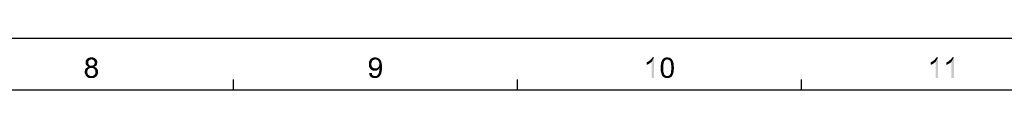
# Model space of a CAD drawing. Extents: x 0 to 1189, y 0 to 841.
# Tile 93 of 96: x 615 to 902, y 826 to 841. Entities that reach past the tile are written whole.
import ezdxf

# ---------------------------------------------------------------- set-up
doc = ezdxf.new("R2010")
doc.units = 0
doc.header["$LTSCALE"] = 65.395
doc.layers.get('0').update_dxf_attribs({"linetype": 'CONTINUOUS'})

msp = doc.modelspace()

# ---------------------------------------------------------------- linework, layer by layer
at = {"color": 4, "linetype": 'Continuous'}
msp.add_line((0, 841), (1189, 841), dxfattribs=at)
at = {"color": 3, "linetype": 'Continuous'}
for p, q in [((677.29, 826), (677.29, 829)), ((760.07, 826), (760.07, 829)), ((842.86, 826), (842.86, 829)), ((15, 826), (1174, 826))]:
    msp.add_line(p, q, dxfattribs=at)
at = {"color": 1, "linetype": 'Continuous'}
for points in [[(636.59, 835.33), (634.9, 835.19), (635.16, 835.33)], [(634.9, 835.19), (636.59, 835.33), (636.85, 835.19)], [(636.23, 835.42), (635.16, 835.33), (635.52, 835.42)], [(635.16, 835.33), (636.23, 835.42), (636.59, 835.33)], [(635.52, 835.42), (635.88, 835.46), (636.23, 835.42)], [(719.37, 835.28), (717.55, 835.15), (717.86, 835.28)], [(717.55, 835.15), (719.37, 835.28), (719.64, 835.11)], [(718.84, 835.42), (719.11, 835.37), (717.86, 835.28)], [(718.84, 835.42), (717.86, 835.28), (718.22, 835.42)], [(717.86, 835.28), (719.11, 835.37), (719.37, 835.28)], [(718.22, 835.42), (718.57, 835.46), (718.84, 835.42)], [(798.27, 834.26), (798.49, 834.44), (799.92, 835.46)], [(799.16, 834.13), (798.27, 834.26), (799.92, 835.46)], [(798.49, 834.44), (798.76, 834.66), (799.92, 835.46)], [(798.76, 834.66), (798.98, 834.84), (799.92, 835.46)], [(798.98, 834.84), (799.16, 835.06), (799.92, 835.46)], [(799.16, 835.06), (799.29, 835.24), (799.92, 835.46)], [(799.16, 829.46), (799.16, 834.13), (799.92, 835.46)], [(799.16, 829.46), (799.92, 835.46), (799.92, 829.46)], [(799.92, 835.46), (799.29, 835.24), (799.43, 835.46)], [(804.58, 835.24), (804.76, 835.15), (802.67, 835.11)], [(804.58, 835.24), (802.67, 835.11), (802.89, 835.24)], [(804.18, 835.37), (804.41, 835.33), (802.89, 835.24)], [(804.18, 835.37), (802.89, 835.24), (803.16, 835.37)], [(802.89, 835.24), (804.41, 835.33), (804.58, 835.24)], [(803.96, 835.42), (803.16, 835.37), (803.43, 835.42)], [(803.16, 835.37), (803.96, 835.42), (804.18, 835.37)], [(803.43, 835.42), (803.74, 835.46), (803.96, 835.42)], [(881.06, 834.26), (881.28, 834.44), (882.7, 835.46)], [(881.95, 834.13), (881.06, 834.26), (882.7, 835.46)], [(881.28, 834.44), (881.55, 834.66), (882.7, 835.46)], [(881.55, 834.66), (881.77, 834.84), (882.7, 835.46)], [(881.77, 834.84), (881.95, 835.06), (882.7, 835.46)], [(881.95, 835.06), (882.08, 835.24), (882.7, 835.46)], [(881.95, 829.46), (881.95, 834.13), (882.7, 835.46)], [(881.95, 829.46), (882.7, 835.46), (882.7, 829.46)], [(882.7, 835.46), (882.08, 835.24), (882.21, 835.46)], [(885.68, 834.26), (885.9, 834.44), (887.32, 835.46)], [(886.57, 834.13), (885.68, 834.26), (887.32, 835.46)], [(885.9, 834.44), (886.17, 834.66), (887.32, 835.46)], [(886.17, 834.66), (886.39, 834.84), (887.32, 835.46)], [(886.39, 834.84), (886.57, 835.06), (887.32, 835.46)], [(886.57, 835.06), (886.7, 835.24), (887.32, 835.46)], [(886.57, 829.46), (886.57, 834.13), (887.32, 835.46)], [(886.57, 829.46), (887.32, 835.46), (887.32, 829.46)], [(887.32, 835.46), (886.7, 835.24), (886.84, 835.46)], [(635.08, 834.44), (634.19, 834.22), (634.28, 834.53)], [(635.08, 834.44), (634.99, 834.26), (634.19, 834.22)], [(634.19, 834.22), (634.99, 834.26), (634.94, 834.13)], [(634.94, 834.13), (634.19, 833.91), (634.19, 834.22)], [(634.94, 834.13), (634.94, 833.95), (634.19, 833.91)], [(634.19, 833.91), (634.94, 833.95), (634.94, 833.73)], [(634.94, 833.73), (634.19, 833.68), (634.19, 833.91)], [(634.19, 833.68), (634.94, 833.73), (634.99, 833.55)], [(634.99, 833.55), (634.23, 833.51), (634.19, 833.68)], [(634.23, 833.51), (634.99, 833.55), (635.08, 833.42)], [(635.08, 833.42), (634.28, 833.33), (634.23, 833.51)], [(635.61, 832.35), (635.39, 832.31), (634.23, 832.17)], [(635.61, 832.35), (634.23, 832.17), (634.41, 832.35)], [(635.48, 834.75), (635.34, 834.66), (634.28, 834.53)], [(635.48, 834.75), (634.28, 834.53), (634.41, 834.75)], [(635.34, 834.66), (635.16, 834.57), (634.28, 834.53)], [(634.28, 834.53), (635.16, 834.57), (635.08, 834.44)], [(634.28, 833.33), (635.08, 833.42), (635.16, 833.24)], [(635.16, 833.24), (634.36, 833.19), (634.28, 833.33)], [(634.36, 833.19), (635.16, 833.24), (635.3, 833.15)], [(635.3, 833.15), (634.5, 833.02), (634.36, 833.19)], [(637.12, 834.97), (634.41, 834.75), (634.63, 835.02)], [(637.12, 834.97), (635.88, 834.84), (634.41, 834.75)], [(635.88, 834.84), (635.65, 834.79), (634.41, 834.75)], [(634.41, 834.75), (635.65, 834.79), (635.48, 834.75)], [(637.16, 832.48), (635.88, 832.39), (634.41, 832.35)], [(637.16, 832.48), (634.41, 832.35), (634.59, 832.48)], [(634.41, 832.35), (635.88, 832.39), (635.61, 832.35)], [(635.3, 833.15), (635.48, 833.06), (634.5, 833.02)], [(634.5, 833.02), (635.48, 833.06), (635.65, 833.02)], [(635.65, 833.02), (634.68, 832.88), (634.5, 833.02)], [(636.94, 832.62), (634.59, 832.48), (634.81, 832.62)], [(634.59, 832.48), (636.94, 832.62), (637.16, 832.48)], [(636.85, 835.19), (634.63, 835.02), (634.9, 835.19)], [(634.63, 835.02), (636.85, 835.19), (637.12, 834.97)], [(636.1, 833.02), (637.25, 833.02), (634.68, 832.88)], [(635.88, 833.02), (636.1, 833.02), (634.68, 832.88)], [(635.65, 833.02), (635.88, 833.02), (634.68, 832.88)], [(634.68, 832.88), (637.25, 833.02), (637.08, 832.88)], [(637.08, 832.88), (634.85, 832.79), (634.68, 832.88)], [(636.72, 832.71), (634.81, 832.62), (635.08, 832.71)], [(634.81, 832.62), (636.72, 832.71), (636.94, 832.62)], [(634.85, 832.79), (637.08, 832.88), (636.9, 832.79)], [(636.9, 832.79), (635.08, 832.71), (634.85, 832.79)], [(635.08, 832.71), (636.9, 832.79), (636.72, 832.71)], [(636.1, 834.79), (635.88, 834.84), (637.12, 834.97)], [(636.1, 832.35), (635.88, 832.39), (637.16, 832.48)], [(636.28, 834.75), (636.1, 834.79), (637.12, 834.97)], [(636.1, 833.02), (636.28, 833.06), (637.39, 833.19)], [(636.1, 833.02), (637.39, 833.19), (637.25, 833.02)], [(636.36, 832.31), (636.1, 832.35), (637.16, 832.48)], [(636.28, 834.75), (637.12, 834.97), (637.34, 834.75)], [(637.34, 834.75), (636.41, 834.66), (636.28, 834.75)], [(636.28, 833.06), (636.45, 833.15), (637.39, 833.19)], [(636.36, 832.31), (637.16, 832.48), (637.39, 832.31)], [(636.59, 834.53), (636.41, 834.66), (637.34, 834.75)], [(637.39, 833.19), (636.45, 833.15), (636.59, 833.24)], [(636.59, 834.53), (637.34, 834.75), (637.48, 834.48)], [(637.48, 834.48), (636.68, 834.39), (636.59, 834.53)], [(637.48, 833.33), (636.59, 833.24), (636.68, 833.37)], [(636.59, 833.24), (637.48, 833.33), (637.39, 833.19)], [(636.76, 834.26), (636.68, 834.39), (637.48, 834.48)], [(637.52, 833.51), (636.68, 833.37), (636.76, 833.55)], [(636.68, 833.37), (637.52, 833.51), (637.48, 833.33)], [(636.76, 834.26), (637.48, 834.48), (637.56, 834.22)], [(637.56, 834.22), (636.81, 834.08), (636.76, 834.26)], [(637.56, 833.68), (636.76, 833.55), (636.81, 833.73)], [(636.76, 833.55), (637.56, 833.68), (637.52, 833.51)], [(636.85, 833.91), (636.81, 834.08), (637.56, 834.22)], [(637.61, 833.91), (636.81, 833.73), (636.85, 833.91)], [(636.81, 833.73), (637.61, 833.91), (637.56, 833.68)], [(636.85, 833.91), (637.56, 834.22), (637.61, 833.91)], [(717.68, 834.22), (716.75, 833.86), (716.84, 834.26)], [(717.68, 834.22), (717.55, 833.99), (716.75, 833.86)], [(716.75, 833.86), (717.55, 833.99), (717.51, 833.73)], [(717.51, 833.73), (716.75, 833.42), (716.75, 833.86)], [(716.75, 833.42), (717.51, 833.73), (717.51, 833.42)], [(717.51, 833.42), (717.51, 833.15), (716.75, 833.02)], [(717.51, 833.42), (716.75, 833.02), (716.75, 833.42)], [(716.75, 833.02), (717.51, 833.15), (717.55, 832.93)], [(717.55, 832.93), (716.84, 832.66), (716.75, 833.02)], [(717.82, 834.44), (716.84, 834.26), (717.02, 834.57)], [(716.84, 834.26), (717.82, 834.44), (717.68, 834.22)], [(717.55, 832.93), (717.68, 832.71), (716.84, 832.66)], [(716.84, 832.66), (717.68, 832.71), (717.82, 832.53)], [(717.82, 832.53), (717.02, 832.31), (716.84, 832.66)], [(718.66, 834.84), (717.02, 834.57), (717.24, 834.88)], [(718.66, 834.84), (718.44, 834.79), (717.02, 834.57)], [(718.44, 834.79), (718.22, 834.71), (717.02, 834.57)], [(718.22, 834.71), (718, 834.62), (717.02, 834.57)], [(717.02, 834.57), (718, 834.62), (717.82, 834.44)], [(717.82, 832.53), (718, 832.39), (717.02, 832.31)], [(717.02, 832.31), (718, 832.39), (718.17, 832.26)], [(719.64, 835.11), (717.24, 834.88), (717.55, 835.15)], [(719.64, 835.11), (719.86, 834.97), (717.24, 834.88)], [(718.66, 834.84), (717.24, 834.88), (719.86, 834.97)], [(718.93, 834.79), (718.66, 834.84), (719.86, 834.97)], [(719.11, 834.75), (718.93, 834.79), (719.86, 834.97)], [(719.11, 834.75), (719.86, 834.97), (720.04, 834.75)], [(720.04, 834.75), (719.33, 834.62), (719.11, 834.75)], [(719.11, 832.26), (719.28, 832.39), (720.62, 832.57)], [(719.86, 832.26), (719.11, 832.26), (720.62, 832.57)], [(719.28, 832.39), (719.46, 832.53), (720.62, 832.57)], [(719.33, 834.62), (720.04, 834.75), (720.22, 834.53)], [(720.22, 834.53), (719.46, 834.44), (719.33, 834.62)], [(719.6, 834.26), (719.46, 834.44), (720.22, 834.53)], [(720.62, 832.57), (719.46, 832.53), (719.6, 832.71)], [(719.6, 834.26), (720.22, 834.53), (720.35, 834.22)], [(720.35, 834.22), (719.73, 834.04), (719.6, 834.26)], [(719.6, 832.71), (719.73, 832.93), (720.57, 833.06)], [(719.6, 832.71), (720.57, 833.06), (720.62, 832.57)], [(719.73, 834.04), (720.35, 834.22), (720.44, 833.91)], [(720.44, 833.91), (719.77, 833.77), (719.73, 834.04)], [(720.57, 833.06), (719.73, 832.93), (719.77, 833.19)], [(719.82, 833.51), (719.77, 833.77), (720.44, 833.91)], [(720.53, 833.51), (719.77, 833.19), (719.82, 833.51)], [(719.77, 833.19), (720.53, 833.51), (720.57, 833.06)], [(719.82, 833.51), (720.44, 833.91), (720.53, 833.51)], [(719.86, 832.17), (719.86, 832.26), (720.62, 832.57)], [(719.86, 832.13), (719.86, 832.17), (720.62, 832.57)], [(719.86, 832.13), (720.62, 832.57), (720.57, 831.99)], [(797.69, 833.95), (797.96, 834.08), (799.16, 834.13)], [(797.69, 833.95), (799.16, 834.13), (798.85, 833.86)], [(798.85, 833.86), (797.69, 833.24), (797.69, 833.95)], [(798.85, 833.86), (798.45, 833.59), (797.69, 833.24)], [(798.45, 833.59), (798.05, 833.37), (797.69, 833.24)], [(799.16, 834.13), (797.96, 834.08), (798.27, 834.26)], [(802.63, 833.37), (802.58, 833.06), (801.83, 832.88)], [(802.63, 833.37), (801.83, 832.88), (801.87, 833.37)], [(801.83, 832.88), (802.58, 833.06), (802.58, 832.75)], [(802.58, 832.75), (801.83, 832.39), (801.83, 832.88)], [(801.83, 832.39), (802.58, 832.75), (802.58, 832.39)], [(802.58, 832.39), (802.58, 832.04), (801.83, 831.99)], [(802.58, 832.39), (801.83, 831.99), (801.83, 832.39)], [(802.67, 833.64), (801.87, 833.37), (801.92, 833.77)], [(801.87, 833.37), (802.67, 833.64), (802.63, 833.37)], [(802.76, 834.08), (801.92, 833.77), (802.01, 834.13)], [(802.76, 834.08), (802.72, 833.86), (801.92, 833.77)], [(801.92, 833.77), (802.72, 833.86), (802.67, 833.64)], [(802.94, 834.39), (802.85, 834.26), (802.01, 834.13)], [(802.94, 834.39), (802.01, 834.13), (802.14, 834.39)], [(802.01, 834.13), (802.85, 834.26), (802.76, 834.08)], [(803.07, 834.57), (802.14, 834.39), (802.27, 834.66)], [(802.14, 834.39), (803.07, 834.57), (802.94, 834.39)], [(803.74, 834.84), (802.27, 834.66), (802.45, 834.93)], [(803.74, 834.84), (803.47, 834.79), (802.27, 834.66)], [(803.47, 834.79), (803.29, 834.71), (802.27, 834.66)], [(802.27, 834.66), (803.29, 834.71), (803.07, 834.57)], [(804.94, 835.02), (802.45, 834.93), (802.67, 835.11)], [(803.74, 834.84), (802.45, 834.93), (804.94, 835.02)], [(802.67, 835.11), (804.76, 835.15), (804.94, 835.02)], [(803.74, 834.84), (804.94, 835.02), (805.07, 834.84)], [(805.07, 834.84), (803.96, 834.79), (803.74, 834.84)], [(804.18, 834.71), (803.96, 834.79), (805.07, 834.84)], [(804.18, 834.71), (805.07, 834.84), (805.16, 834.71)], [(805.16, 834.71), (804.41, 834.53), (804.18, 834.71)], [(804.41, 834.53), (805.16, 834.71), (805.29, 834.48)], [(805.29, 834.48), (804.58, 834.35), (804.41, 834.53)], [(804.58, 834.35), (805.29, 834.48), (805.38, 834.31)], [(805.38, 834.31), (804.67, 834.22), (804.58, 834.35)], [(804.72, 834.04), (804.67, 834.22), (805.38, 834.31)], [(804.72, 834.04), (805.38, 834.31), (805.47, 834.04)], [(805.47, 834.04), (804.81, 833.82), (804.72, 834.04)], [(804.81, 833.82), (805.47, 834.04), (805.56, 833.82)], [(805.56, 833.82), (804.85, 833.59), (804.81, 833.82)], [(804.85, 833.59), (805.56, 833.82), (805.61, 833.51)], [(805.61, 833.51), (804.85, 833.37), (804.85, 833.59)], [(804.85, 833.37), (805.61, 833.51), (805.65, 833.19)], [(805.65, 833.19), (804.89, 833.06), (804.85, 833.37)], [(804.89, 833.06), (805.65, 833.19), (805.65, 832.79)], [(805.65, 832.79), (804.89, 832.75), (804.89, 833.06)], [(804.94, 832.39), (804.89, 832.75), (805.65, 832.79)], [(805.69, 832.39), (804.89, 832.04), (804.94, 832.39)], [(804.89, 832.04), (805.69, 832.39), (805.65, 831.91)], [(804.94, 832.39), (805.65, 832.79), (805.69, 832.39)], [(880.48, 833.95), (880.75, 834.08), (881.95, 834.13)], [(880.48, 833.95), (881.95, 834.13), (881.64, 833.86)], [(881.64, 833.86), (880.48, 833.24), (880.48, 833.95)], [(881.64, 833.86), (881.24, 833.59), (880.48, 833.24)], [(881.24, 833.59), (880.84, 833.37), (880.48, 833.24)], [(881.95, 834.13), (880.75, 834.08), (881.06, 834.26)], [(885.1, 833.95), (885.37, 834.08), (886.57, 834.13)], [(885.1, 833.95), (886.57, 834.13), (886.26, 833.86)], [(886.26, 833.86), (885.1, 833.24), (885.1, 833.95)], [(886.26, 833.86), (885.86, 833.59), (885.1, 833.24)], [(885.86, 833.59), (885.46, 833.37), (885.1, 833.24)], [(886.57, 834.13), (885.37, 834.08), (885.68, 834.26)], [(634.76, 831.64), (633.96, 831.46), (634.01, 831.73)], [(633.96, 831.46), (634.76, 831.64), (634.72, 831.42)], [(634.72, 831.42), (633.96, 831.19), (633.96, 831.46)], [(633.96, 831.19), (634.72, 831.42), (634.72, 831.19)], [(634.72, 831.19), (634.72, 830.88), (633.96, 830.79)], [(634.72, 831.19), (633.96, 830.79), (633.96, 831.19)], [(633.96, 830.79), (634.72, 830.88), (634.81, 830.57)], [(634.81, 830.57), (634.1, 830.48), (633.96, 830.79)], [(634.9, 831.86), (634.01, 831.73), (634.1, 831.95)], [(634.01, 831.73), (634.9, 831.86), (634.76, 831.64)], [(635.21, 832.17), (635.03, 832.04), (634.1, 831.95)], [(635.21, 832.17), (634.1, 831.95), (634.23, 832.17)], [(634.1, 831.95), (635.03, 832.04), (634.9, 831.86)], [(634.1, 830.48), (634.81, 830.57), (634.9, 830.44)], [(634.9, 830.44), (634.23, 830.17), (634.1, 830.48)], [(634.23, 832.17), (635.39, 832.31), (635.21, 832.17)], [(634.9, 830.44), (634.99, 830.31), (634.23, 830.17)], [(634.99, 830.31), (635.12, 830.22), (634.23, 830.17)], [(634.23, 830.17), (635.12, 830.22), (635.25, 830.13)], [(635.25, 830.13), (634.45, 829.86), (634.23, 830.17)], [(635.25, 830.13), (635.56, 829.99), (634.45, 829.86)], [(635.88, 829.99), (636.14, 829.99), (634.45, 829.86)], [(635.56, 829.99), (635.88, 829.99), (634.45, 829.86)], [(637.3, 829.86), (634.45, 829.86), (636.14, 829.99)], [(637.3, 829.86), (634.76, 829.64), (634.45, 829.86)], [(634.76, 829.64), (637.3, 829.86), (636.99, 829.64)], [(636.99, 829.64), (635.08, 829.46), (634.76, 829.64)], [(635.08, 829.46), (636.99, 829.64), (636.68, 829.46)], [(636.14, 829.99), (636.36, 830.04), (637.52, 830.17)], [(636.14, 829.99), (637.52, 830.17), (637.3, 829.86)], [(637.39, 832.31), (636.54, 832.17), (636.36, 832.31)], [(637.52, 830.17), (636.36, 830.04), (636.54, 830.17)], [(636.54, 832.17), (637.39, 832.31), (637.52, 832.13)], [(637.52, 832.13), (636.72, 832.04), (636.54, 832.17)], [(636.54, 830.17), (636.72, 830.31), (637.7, 830.44)], [(636.54, 830.17), (637.7, 830.44), (637.52, 830.17)], [(636.72, 832.04), (637.52, 832.13), (637.65, 831.91)], [(637.65, 831.91), (636.85, 831.86), (636.72, 832.04)], [(637.7, 830.44), (636.72, 830.31), (636.85, 830.48)], [(636.85, 831.86), (637.65, 831.91), (637.74, 831.68)], [(637.74, 831.68), (636.99, 831.64), (636.85, 831.86)], [(636.85, 830.48), (636.99, 830.71), (637.79, 830.79)], [(636.85, 830.48), (637.79, 830.79), (637.7, 830.44)], [(637.03, 831.42), (636.99, 831.64), (637.74, 831.68)], [(637.79, 830.79), (636.99, 830.71), (637.03, 830.93)], [(637.03, 831.42), (637.74, 831.68), (637.79, 831.42)], [(637.79, 831.42), (637.08, 831.15), (637.03, 831.42)], [(637.83, 831.15), (637.03, 830.93), (637.08, 831.15)], [(637.03, 830.93), (637.83, 831.15), (637.79, 830.79)], [(637.08, 831.15), (637.79, 831.42), (637.83, 831.15)], [(716.84, 830.84), (717.6, 830.88), (717.64, 830.66)], [(717.64, 830.66), (716.88, 830.48), (716.84, 830.84)], [(716.88, 830.48), (717.64, 830.66), (717.68, 830.44)], [(717.68, 830.44), (716.97, 830.22), (716.88, 830.48)], [(717.68, 830.44), (717.77, 830.31), (716.97, 830.22)], [(716.97, 830.22), (717.77, 830.31), (717.91, 830.17)], [(717.91, 830.17), (717.15, 829.95), (716.97, 830.22)], [(718.17, 832.26), (717.24, 832.04), (717.02, 832.31)], [(717.91, 830.17), (718.04, 830.08), (717.15, 829.95)], [(718.04, 830.08), (718.17, 830.04), (717.15, 829.95)], [(718.17, 830.04), (718.35, 829.99), (717.15, 829.95)], [(718.66, 829.99), (718.84, 829.99), (717.15, 829.95)], [(718.53, 829.99), (718.66, 829.99), (717.15, 829.95)], [(718.35, 829.99), (718.53, 829.99), (717.15, 829.95)], [(719.86, 829.91), (717.15, 829.95), (718.84, 829.99)], [(719.86, 829.91), (717.33, 829.73), (717.15, 829.95)], [(718.17, 832.26), (718.4, 832.22), (717.24, 832.04)], [(718.88, 832.22), (719.73, 832.08), (717.24, 832.04)], [(718.66, 832.22), (718.88, 832.22), (717.24, 832.04)], [(718.4, 832.22), (718.66, 832.22), (717.24, 832.04)], [(717.24, 832.04), (719.73, 832.08), (719.6, 831.95)], [(719.6, 831.95), (717.51, 831.77), (717.24, 832.04)], [(717.33, 829.73), (719.86, 829.91), (719.64, 829.68)], [(719.64, 829.68), (717.6, 829.55), (717.33, 829.73)], [(719.6, 831.95), (719.42, 831.82), (717.51, 831.77)], [(717.51, 831.77), (719.42, 831.82), (719.24, 831.68)], [(719.24, 831.68), (717.77, 831.64), (717.51, 831.77)], [(717.6, 829.55), (719.64, 829.68), (719.37, 829.55)], [(719.37, 829.55), (717.86, 829.46), (717.6, 829.55)], [(717.77, 831.64), (719.24, 831.68), (719.06, 831.59)], [(719.06, 831.59), (718.08, 831.51), (717.77, 831.64)], [(717.86, 829.46), (719.37, 829.55), (719.11, 829.46)], [(719.06, 831.59), (718.88, 831.55), (718.08, 831.51)], [(718.44, 831.51), (718.08, 831.51), (718.88, 831.55)], [(718.44, 831.51), (718.88, 831.55), (718.66, 831.51)], [(718.84, 829.99), (718.97, 830.04), (720.04, 830.13)], [(718.84, 829.99), (720.04, 830.13), (719.86, 829.91)], [(719.86, 832.26), (718.88, 832.22), (719.11, 832.26)], [(718.88, 832.22), (719.86, 832.26), (719.73, 832.08)], [(720.04, 830.13), (718.97, 830.04), (719.11, 830.13)], [(719.11, 830.13), (719.33, 830.31), (720.22, 830.44)], [(719.11, 830.13), (720.22, 830.44), (720.04, 830.13)], [(720.22, 830.44), (719.33, 830.31), (719.51, 830.53)], [(719.51, 830.53), (719.55, 830.66), (720.35, 830.75)], [(719.51, 830.53), (720.35, 830.75), (720.22, 830.44)], [(720.35, 830.75), (719.55, 830.66), (719.64, 830.84)], [(719.64, 830.84), (719.68, 831.02), (720.44, 831.11)], [(719.64, 830.84), (720.44, 831.11), (720.35, 830.75)], [(720.44, 831.11), (719.68, 831.02), (719.73, 831.24)], [(720.53, 831.55), (719.73, 831.24), (719.82, 831.68)], [(719.73, 831.24), (720.53, 831.55), (720.44, 831.11)], [(720.57, 831.99), (719.82, 831.68), (719.86, 832.13)], [(719.82, 831.68), (720.57, 831.99), (720.53, 831.55)], [(801.83, 831.99), (802.58, 832.04), (802.58, 831.73)], [(802.58, 831.73), (801.83, 831.59), (801.83, 831.99)], [(801.83, 831.59), (802.58, 831.73), (802.63, 831.42)], [(802.63, 831.42), (801.87, 831.28), (801.83, 831.59)], [(801.87, 831.28), (802.63, 831.42), (802.63, 831.15)], [(802.63, 831.15), (801.96, 830.93), (801.87, 831.28)], [(801.96, 830.93), (802.63, 831.15), (802.72, 830.93)], [(802.72, 830.93), (802.05, 830.66), (801.96, 830.93)], [(802.72, 830.93), (802.76, 830.75), (802.05, 830.66)], [(802.05, 830.66), (802.76, 830.75), (802.81, 830.57)], [(802.81, 830.57), (802.14, 830.39), (802.05, 830.66)], [(802.81, 830.57), (802.89, 830.44), (802.14, 830.39)], [(802.14, 830.39), (802.89, 830.44), (803.07, 830.22)], [(803.07, 830.22), (802.27, 830.17), (802.14, 830.39)], [(802.27, 830.17), (803.07, 830.22), (803.29, 830.08)], [(803.29, 830.08), (802.41, 829.95), (802.27, 830.17)], [(803.29, 830.08), (803.52, 829.99), (802.41, 829.95)], [(803.74, 829.99), (803.96, 829.99), (802.41, 829.95)], [(803.52, 829.99), (803.74, 829.99), (802.41, 829.95)], [(805.03, 829.86), (802.41, 829.95), (803.96, 829.99)], [(805.03, 829.86), (802.54, 829.82), (802.41, 829.95)], [(802.67, 829.68), (802.54, 829.82), (805.03, 829.86)], [(802.67, 829.68), (805.03, 829.86), (804.81, 829.68)], [(804.81, 829.68), (802.81, 829.59), (802.67, 829.68)], [(802.81, 829.59), (804.81, 829.68), (804.58, 829.55)], [(804.58, 829.55), (802.98, 829.51), (802.81, 829.59)], [(803.16, 829.46), (802.98, 829.51), (804.58, 829.55)], [(803.16, 829.46), (804.58, 829.55), (804.32, 829.46)], [(803.96, 829.99), (804.18, 830.08), (805.21, 830.13)], [(803.96, 829.99), (805.21, 830.13), (805.03, 829.86)], [(805.21, 830.13), (804.18, 830.08), (804.41, 830.26)], [(805.34, 830.39), (804.41, 830.26), (804.58, 830.44)], [(804.41, 830.26), (805.34, 830.39), (805.21, 830.13)], [(804.58, 830.44), (804.67, 830.57), (805.47, 830.71)], [(804.58, 830.44), (805.47, 830.71), (805.34, 830.39)], [(805.47, 830.71), (804.67, 830.57), (804.72, 830.75)], [(804.72, 830.75), (804.81, 830.93), (805.56, 831.06)], [(804.72, 830.75), (805.56, 831.06), (805.47, 830.71)], [(805.56, 831.06), (804.81, 830.93), (804.85, 831.15)], [(805.61, 831.46), (804.85, 831.42), (804.89, 831.73)], [(804.85, 831.15), (804.85, 831.42), (805.61, 831.46)], [(804.85, 831.15), (805.61, 831.46), (805.56, 831.06)], [(805.65, 831.91), (804.89, 831.73), (804.89, 832.04)], [(804.89, 831.73), (805.65, 831.91), (805.61, 831.46)], [(636.68, 829.46), (635.48, 829.42), (635.08, 829.46)], [(635.48, 829.42), (636.68, 829.46), (636.28, 829.42)], [(636.28, 829.42), (635.88, 829.37), (635.48, 829.42)], [(719.11, 829.46), (718.13, 829.42), (717.86, 829.46)], [(718.13, 829.42), (719.11, 829.46), (718.8, 829.42)], [(718.8, 829.42), (718.48, 829.37), (718.13, 829.42)], [(804.32, 829.46), (803.34, 829.42), (803.16, 829.46)], [(803.52, 829.42), (803.34, 829.42), (804.32, 829.46)], [(803.52, 829.42), (804.32, 829.46), (804.05, 829.42)], [(804.05, 829.42), (803.74, 829.37), (803.52, 829.42)]]:
    msp.add_solid(points, dxfattribs=at)

doc.saveas('drawing.dxf')
